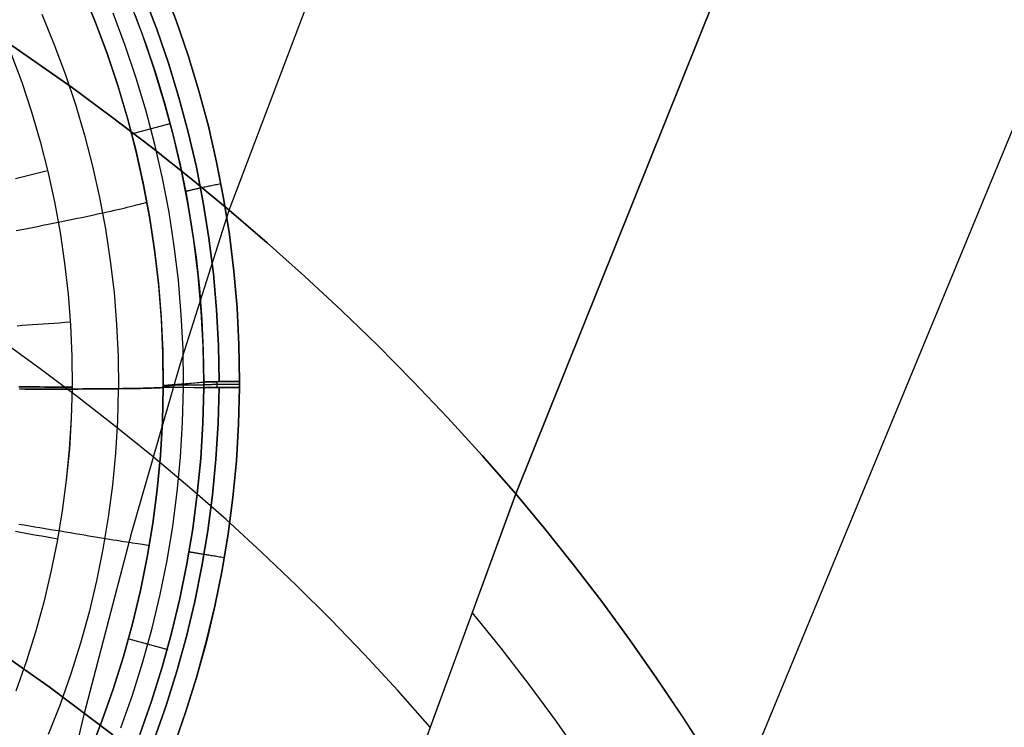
# Model space of a CAD drawing. Header units: millimetres. Extents: x -273 to 273, y -240 to 302.
# Tile 245 of 256: x 169 to 194, y 144 to 161. Entities that reach past the tile are written whole.
import ezdxf

# ---------------------------------------------------------------- set-up
doc = ezdxf.new("R2010")
doc.units = ezdxf.units.MM
doc.header["$MEASUREMENT"] = 0
doc.layers.add('IGES level 1', color=7, linetype='Continuous', true_color=0x3e413d)
doc.layers.add('IGES level 2', color=7, linetype='Continuous', true_color=0x008000)

msp = doc.modelspace()

# ---------------------------------------------------------------- linework, layer by layer
at = {"layer": 'IGES level 1'}
for p, q in [((170.849, 162.021, 407.795), (171.171, 161.245, 407.829)), ((171.189, 161.198, 407.831), (170.869, 161.976, 407.797)), ((172.861, 162.098, 412.213), (173.187, 161.246, 412.256)), ((173.187, 161.246, 412.256), (172.861, 162.098, 412.213)), ((172.351, 160.901, 411.518), (172.037, 161.721, 411.475)), ((172.387, 161.872, 412.027), (172.706, 161.039, 412.07)), ((172.706, 161.039, 412.07), (172.387, 161.872, 412.027)), ((171.925, 160.632, 409.691), (171.624, 161.432, 409.653)), ((169.853, 161.404, 405.889), (170.157, 160.669, 405.927)), ((171.171, 161.245, 407.829), (171.466, 160.458, 407.861)), ((171.483, 160.409, 407.863), (171.189, 161.198, 407.831)), ((172.164, 161.395, 411.532), (172.434, 160.667, 411.568)), ((173.187, 161.246, 412.256), (173.484, 160.383, 412.298)), ((173.484, 160.383, 412.298), (173.187, 161.246, 412.256)), ((172.706, 161.039, 412.07), (172.997, 160.196, 412.112)), ((172.997, 160.196, 412.112), (172.706, 161.039, 412.07)), ((172.637, 160.07, 411.56), (172.351, 160.901, 411.518)), ((170.157, 160.669, 405.927), (170.436, 159.925, 405.964)), ((171.466, 160.458, 407.861), (171.734, 159.661, 407.893)), ((172.199, 159.822, 409.727), (171.925, 160.632, 409.691)), ((172.434, 160.667, 411.568), (172.681, 159.931, 411.603)), ((169.089, 160.44, 417.883), (169.356, 159.718, 417.919)), ((169.09, 160.44, 417.883), (169.357, 159.718, 417.919)), ((171.749, 159.611, 407.894), (171.483, 160.409, 407.863)), ((173.484, 160.383, 412.298), (173.75, 159.51, 412.338)), ((173.75, 159.51, 412.338), (173.484, 160.383, 412.298)), ((172.894, 159.229, 411.6), (172.637, 160.07, 411.56)), ((172.997, 160.196, 412.112), (173.258, 159.343, 412.152)), ((173.258, 159.343, 412.152), (172.997, 160.196, 412.112)), ((170.436, 159.925, 405.964), (170.688, 159.171, 405.999)), ((172.445, 159.003, 409.762), (172.199, 159.822, 409.727)), ((172.681, 159.931, 411.603), (172.906, 159.188, 411.636)), ((169.356, 159.718, 417.919), (169.598, 158.988, 417.953)), ((169.357, 159.718, 417.919), (169.599, 158.988, 417.953)), ((171.734, 159.661, 407.893), (171.974, 158.855, 407.923)), ((171.988, 158.804, 407.924), (171.749, 159.611, 407.894)), ((173.75, 159.51, 412.338), (173.986, 158.628, 412.376)), ((173.986, 158.628, 412.376), (173.75, 159.51, 412.338)), ((173.258, 159.343, 412.152), (173.489, 158.481, 412.19)), ((173.489, 158.481, 412.19), (173.258, 159.343, 412.152)), ((170.688, 159.171, 405.999), (170.915, 158.409, 406.033)), ((172.662, 158.176, 409.795), (172.445, 159.003, 409.762)), ((173.122, 158.38, 411.638), (172.894, 159.229, 411.6)), ((172.906, 159.188, 411.636), (173.107, 158.438, 411.667)), ((169.598, 158.988, 417.953), (169.815, 158.249, 417.986)), ((169.599, 158.988, 417.953), (169.815, 158.249, 417.986)), ((171.974, 158.855, 407.923), (172.186, 158.041, 407.951)), ((172.198, 157.99, 407.953), (171.988, 158.804, 407.924)), ((172.082, 158.444, 407.957), (173.041, 158.695, 411.656)), ((173.986, 158.628, 412.376), (174.191, 157.739, 412.413)), ((174.191, 157.739, 412.413), (173.986, 158.628, 412.376)), ((170.915, 158.409, 406.033), (171.115, 157.639, 406.066)), ((173.107, 158.438, 411.667), (173.286, 157.681, 411.696)), ((173.32, 157.523, 411.675), (173.122, 158.38, 411.638)), ((173.489, 158.481, 412.19), (173.69, 157.612, 412.227)), ((173.69, 157.612, 412.227), (173.489, 158.481, 412.19)), ((169.815, 158.249, 417.986), (170.006, 157.504, 418.017)), ((169.815, 158.249, 417.986), (170.006, 157.503, 418.017)), ((172.186, 158.041, 407.951), (172.37, 157.22, 407.978)), ((172.851, 157.342, 409.827), (172.662, 158.176, 409.795)), ((172.38, 157.168, 407.98), (172.198, 157.99, 407.953)), ((171.115, 157.639, 406.066), (171.288, 156.863, 406.096)), ((173.286, 157.681, 411.696), (173.44, 156.92, 411.724)), ((173.488, 156.66, 411.709), (173.32, 157.523, 411.675)), ((173.69, 157.612, 412.227), (173.861, 156.736, 412.261)), ((173.861, 156.736, 412.261), (173.69, 157.612, 412.227)), ((174.191, 157.739, 412.413), (174.365, 156.843, 412.447)), ((174.365, 156.843, 412.447), (174.191, 157.739, 412.413)), ((169.335, 157.358, 417.932), (169.206, 157.326, 417.897)), ((169.465, 157.391, 417.963), (169.335, 157.358, 417.932)), ((169.597, 157.423, 417.988), (169.465, 157.391, 417.963)), ((169.729, 157.456, 418.01), (169.597, 157.423, 417.988)), ((169.862, 157.488, 418.026), (169.729, 157.456, 418.01)), ((169.995, 157.521, 418.038), (169.862, 157.488, 418.026)), ((170.006, 157.504, 418.017), (170.171, 156.752, 418.046)), ((170.006, 157.503, 418.017), (170.171, 156.751, 418.046)), ((173.011, 156.502, 409.857), (172.851, 157.342, 409.827)), ((172.37, 157.22, 407.978), (172.525, 156.394, 408.004)), ((172.534, 156.341, 408.006), (172.38, 157.168, 407.98)), ((173.527, 157.035, 411.972), (173.51, 157.031, 411.943)), ((173.544, 157.039, 412.001), (173.527, 157.035, 411.972)), ((173.563, 157.044, 412.03), (173.544, 157.039, 412.001)), ((173.582, 157.048, 412.058), (173.563, 157.044, 412.03)), ((173.602, 157.053, 412.085), (173.582, 157.048, 412.058)), ((173.623, 157.058, 412.111), (173.602, 157.053, 412.085)), ((173.646, 157.063, 412.137), (173.623, 157.058, 412.111)), ((173.668, 157.068, 412.162), (173.646, 157.063, 412.137)), ((173.692, 157.074, 412.186), (173.668, 157.068, 412.162)), ((173.717, 157.079, 412.209), (173.692, 157.074, 412.186)), ((173.742, 157.085, 412.231), (173.717, 157.079, 412.209)), ((173.768, 157.091, 412.252), (173.742, 157.085, 412.231)), ((173.795, 157.096, 412.273), (173.768, 157.091, 412.252)), ((173.823, 157.102, 412.293), (173.795, 157.096, 412.273)), ((173.851, 157.108, 412.311), (173.823, 157.102, 412.293)), ((173.88, 157.115, 412.329), (173.851, 157.108, 412.311)), ((173.91, 157.121, 412.346), (173.88, 157.115, 412.329)), ((173.94, 157.127, 412.361), (173.91, 157.121, 412.346)), ((173.971, 157.133, 412.376), (173.94, 157.127, 412.361)), ((174.002, 157.14, 412.389), (173.971, 157.133, 412.376)), ((174.034, 157.146, 412.402), (174.002, 157.14, 412.389)), ((174.066, 157.153, 412.413), (174.034, 157.146, 412.402)), ((174.098, 157.159, 412.423), (174.066, 157.153, 412.413)), ((174.131, 157.166, 412.432), (174.098, 157.159, 412.423)), ((174.164, 157.172, 412.44), (174.131, 157.166, 412.432)), ((174.197, 157.179, 412.446), (174.164, 157.172, 412.44)), ((174.231, 157.186, 412.452), (174.197, 157.179, 412.446)), ((174.264, 157.192, 412.456), (174.231, 157.186, 412.452)), ((174.298, 157.199, 412.459), (174.264, 157.192, 412.456)), ((171.288, 156.863, 406.096), (171.435, 156.081, 406.125)), ((173.433, 157.01, 411.754), (173.424, 157.007, 411.721)), ((173.444, 157.013, 411.787), (173.433, 157.01, 411.754)), ((173.44, 156.92, 411.724), (173.572, 156.154, 411.75)), ((173.455, 157.016, 411.819), (173.444, 157.013, 411.787)), ((173.467, 157.019, 411.85), (173.455, 157.016, 411.819)), ((173.48, 157.023, 411.882), (173.467, 157.019, 411.85)), ((173.495, 157.027, 411.912), (173.48, 157.023, 411.882)), ((173.51, 157.031, 411.943), (173.495, 157.027, 411.912)), ((174.365, 156.843, 412.447), (174.507, 155.941, 412.48)), ((174.507, 155.941, 412.48), (174.365, 156.843, 412.447)), ((170.171, 156.752, 418.046), (170.31, 155.994, 418.074)), ((170.171, 156.751, 418.046), (170.31, 155.994, 418.074)), ((171.655, 156.544, 406.44), (171.741, 156.564, 406.546)), ((171.741, 156.564, 406.546), (171.823, 156.583, 406.655)), ((171.823, 156.583, 406.655), (171.901, 156.601, 406.766)), ((171.901, 156.601, 406.766), (171.976, 156.619, 406.881)), ((171.976, 156.619, 406.881), (172.047, 156.636, 406.998)), ((172.047, 156.636, 406.998), (172.113, 156.653, 407.117)), ((172.113, 156.653, 407.117), (172.176, 156.668, 407.239)), ((172.176, 156.668, 407.239), (172.234, 156.684, 407.363)), ((172.234, 156.684, 407.363), (172.288, 156.698, 407.489)), ((172.288, 156.698, 407.489), (172.338, 156.711, 407.616)), ((172.338, 156.711, 407.616), (172.383, 156.724, 407.746)), ((172.383, 156.724, 407.746), (172.424, 156.736, 407.877)), ((172.424, 156.736, 407.877), (172.46, 156.748, 408.009)), ((173.625, 155.792, 411.742), (173.488, 156.66, 411.709)), ((173.861, 156.736, 412.261), (174.001, 155.855, 412.294)), ((174.001, 155.855, 412.294), (173.861, 156.736, 412.261)), ((170.503, 156.297, 405.503), (170.621, 156.322, 405.569)), ((170.621, 156.322, 405.569), (170.737, 156.346, 405.639)), ((170.737, 156.346, 405.639), (170.851, 156.369, 405.713)), ((170.851, 156.369, 405.713), (170.962, 156.393, 405.791)), ((170.962, 156.393, 405.791), (171.07, 156.416, 405.873)), ((171.07, 156.416, 405.873), (171.175, 156.438, 405.959)), ((171.175, 156.438, 405.959), (171.278, 156.461, 406.048)), ((171.278, 156.461, 406.048), (171.377, 156.482, 406.141)), ((171.377, 156.482, 406.141), (171.473, 156.503, 406.237)), ((171.473, 156.503, 406.237), (171.566, 156.524, 406.337)), ((171.566, 156.524, 406.337), (171.655, 156.544, 406.44)), ((172.525, 156.394, 408.004), (172.652, 155.562, 408.028)), ((172.659, 155.508, 408.03), (172.534, 156.341, 408.006)), ((173.141, 155.657, 409.885), (173.011, 156.502, 409.857)), ((169.223, 156.044, 405.085), (169.356, 156.069, 405.106)), ((169.356, 156.069, 405.106), (169.489, 156.095, 405.132)), ((169.489, 156.095, 405.132), (169.621, 156.121, 405.163)), ((169.621, 156.121, 405.163), (169.751, 156.146, 405.198)), ((169.751, 156.146, 405.198), (169.881, 156.172, 405.238)), ((169.881, 156.172, 405.238), (170.009, 156.197, 405.282)), ((170.009, 156.197, 405.282), (170.135, 156.223, 405.331)), ((170.135, 156.223, 405.331), (170.259, 156.248, 405.384)), ((170.259, 156.248, 405.384), (170.382, 156.273, 405.441)), ((170.382, 156.273, 405.441), (170.503, 156.297, 405.503)), ((171.435, 156.081, 406.125), (171.554, 155.295, 406.153)), ((173.572, 156.154, 411.75), (173.68, 155.385, 411.774)), ((170.31, 155.994, 418.074), (170.422, 155.233, 418.101)), ((170.31, 155.994, 418.074), (170.422, 155.232, 418.101)), ((174.001, 155.855, 412.294), (174.11, 154.969, 412.324)), ((174.11, 154.969, 412.324), (174.001, 155.855, 412.294)), ((174.507, 155.941, 412.48), (174.618, 155.034, 412.51)), ((174.618, 155.034, 412.51), (174.507, 155.941, 412.48)), ((173.243, 154.808, 409.912), (173.141, 155.657, 409.885)), ((173.733, 154.919, 411.772), (173.625, 155.792, 411.742)), ((172.652, 155.562, 408.028), (172.75, 154.727, 408.051)), ((172.755, 154.672, 408.052), (172.659, 155.508, 408.03)), ((173.68, 155.385, 411.774), (173.764, 154.612, 411.797)), ((170.422, 155.233, 418.101), (170.508, 154.467, 418.125)), ((170.422, 155.232, 418.101), (170.508, 154.467, 418.125)), ((171.554, 155.295, 406.153), (171.646, 154.505, 406.179)), ((173.81, 154.043, 411.801), (173.733, 154.919, 411.772)), ((174.11, 154.969, 412.324), (174.189, 154.08, 412.353)), ((174.189, 154.08, 412.353), (174.11, 154.969, 412.324)), ((174.618, 155.034, 412.51), (174.698, 154.125, 412.539)), ((174.698, 154.125, 412.539), (174.618, 155.034, 412.51)), ((172.75, 154.727, 408.051), (172.819, 153.889, 408.072)), ((172.822, 153.833, 408.073), (172.755, 154.672, 408.052)), ((173.315, 153.955, 409.937), (173.243, 154.808, 409.912)), ((173.764, 154.612, 411.797), (173.824, 153.837, 411.817)), ((170.508, 154.467, 418.125), (170.568, 153.7, 418.148)), ((170.508, 154.467, 418.125), (170.568, 153.699, 418.148)), ((171.646, 154.505, 406.179), (171.711, 153.712, 406.203)), ((174.698, 154.125, 412.539), (174.746, 153.213, 412.566)), ((174.746, 153.213, 412.566), (174.698, 154.125, 412.539)), ((172.819, 153.889, 408.072), (172.859, 153.049, 408.092)), ((173.358, 153.101, 409.96), (173.315, 153.955, 409.937)), ((173.857, 153.165, 411.828), (173.81, 154.043, 411.801)), ((174.189, 154.08, 412.353), (174.237, 153.189, 412.38)), ((174.237, 153.189, 412.38), (174.189, 154.08, 412.353)), ((169.366, 153.684, 417.876), (169.24, 153.675, 417.822)), ((169.494, 153.694, 417.925), (169.366, 153.684, 417.876)), ((169.624, 153.703, 417.969), (169.494, 153.694, 417.925)), ((169.754, 153.713, 418.01), (169.624, 153.703, 417.969)), ((169.887, 153.722, 418.045), (169.754, 153.713, 418.01)), ((170.02, 153.731, 418.076), (169.887, 153.722, 418.045)), ((170.154, 153.741, 418.103), (170.02, 153.731, 418.076)), ((170.289, 153.75, 418.125), (170.154, 153.741, 418.103)), ((170.425, 153.759, 418.142), (170.289, 153.75, 418.125)), ((170.561, 153.768, 418.154), (170.425, 153.759, 418.142)), ((170.568, 153.7, 418.148), (170.6, 152.93, 418.17)), ((170.568, 153.699, 418.148), (170.6, 152.93, 418.17)), ((171.711, 153.712, 406.203), (171.749, 152.918, 406.225)), ((172.86, 152.992, 408.093), (172.822, 153.833, 408.073)), ((173.824, 153.837, 411.817), (173.86, 153.062, 411.836)), ((173.873, 152.285, 411.852), (173.857, 153.165, 411.828)), ((174.237, 153.189, 412.38), (174.253, 152.296, 412.404)), ((174.253, 152.296, 412.404), (174.237, 153.189, 412.38)), ((174.746, 153.213, 412.566), (174.762, 152.3, 412.59)), ((174.762, 152.3, 412.59), (174.746, 153.213, 412.566)), ((170.6, 152.93, 418.17), (170.607, 152.16, 418.189)), ((170.6, 152.93, 418.17), (170.607, 152.16, 418.189)), ((171.749, 152.918, 406.225), (171.759, 152.122, 406.246)), ((172.859, 153.049, 408.092), (172.869, 152.208, 408.11)), ((172.869, 152.15, 408.111), (172.86, 152.992, 408.093)), ((173.371, 152.246, 409.981), (173.358, 153.101, 409.96)), ((173.86, 153.062, 411.836), (173.872, 152.285, 411.852)), ((169.41, 152.165, 417.909), (169.284, 152.165, 417.856)), ((169.284, 152.165, 417.856), (169.41, 152.165, 417.909)), ((169.538, 152.164, 417.959), (169.41, 152.165, 417.909)), ((169.41, 152.165, 417.909), (169.538, 152.164, 417.959)), ((169.668, 152.164, 418.003), (169.538, 152.164, 417.959)), ((169.538, 152.164, 417.959), (169.668, 152.164, 418.003)), ((169.799, 152.164, 418.044), (169.668, 152.164, 418.003)), ((169.668, 152.164, 418.003), (169.799, 152.164, 418.044)), ((169.931, 152.163, 418.079), (169.799, 152.164, 418.044)), ((169.799, 152.164, 418.044), (169.931, 152.163, 418.079)), ((170.065, 152.163, 418.11), (169.931, 152.163, 418.079)), ((169.931, 152.163, 418.079), (170.065, 152.163, 418.111)), ((170.199, 152.162, 418.137), (170.065, 152.163, 418.11)), ((170.065, 152.163, 418.111), (170.199, 152.162, 418.137)), ((170.334, 152.162, 418.159), (170.199, 152.162, 418.137)), ((170.199, 152.162, 418.137), (170.334, 152.162, 418.159)), ((170.47, 152.161, 418.176), (170.334, 152.162, 418.159)), ((170.334, 152.162, 418.159), (170.47, 152.161, 418.176)), ((170.607, 152.16, 418.189), (170.47, 152.161, 418.176)), ((170.47, 152.161, 418.176), (170.607, 152.16, 418.189)), ((170.607, 152.16, 418.189), (170.585, 151.39, 418.199)), ((170.607, 152.16, 418.189), (170.585, 151.39, 418.199)), ((172.831, 152.148, 407.979), (172.869, 152.15, 408.111)), ((172.869, 152.15, 408.111), (172.831, 152.148, 407.979)), ((172.869, 152.15, 408.111), (172.847, 151.305, 408.121)), ((172.847, 151.305, 408.121), (172.869, 152.15, 408.111)), ((173.873, 152.285, 411.852), (172.869, 152.179, 408.11)), ((172.869, 152.208, 408.11), (173.873, 152.285, 411.852)), ((172.869, 152.179, 408.11), (173.872, 152.145, 411.855)), ((173.872, 152.145, 411.855), (172.869, 152.15, 408.111)), ((173.133, 152.217, 409.092), (173.873, 152.215, 411.854)), ((173.371, 152.162, 409.983), (173.371, 152.246, 409.981)), ((173.872, 152.285, 411.852), (173.882, 152.286, 411.885)), ((173.873, 152.285, 411.852), (173.872, 152.145, 411.855)), ((173.872, 152.145, 411.855), (173.873, 152.285, 411.852)), ((173.882, 152.286, 411.885), (173.873, 152.285, 411.852)), ((173.882, 152.216, 411.887), (173.873, 152.215, 411.854)), ((173.893, 152.287, 411.918), (173.882, 152.286, 411.885)), ((173.882, 152.286, 411.885), (173.892, 152.287, 411.918)), ((173.893, 152.216, 411.919), (173.882, 152.216, 411.887)), ((173.892, 152.287, 411.918), (173.904, 152.287, 411.95)), ((173.904, 152.287, 411.95), (173.893, 152.287, 411.918)), ((173.904, 152.217, 411.951), (173.893, 152.216, 411.919)), ((173.917, 152.288, 411.982), (173.904, 152.287, 411.95)), ((173.904, 152.287, 411.95), (173.917, 152.288, 411.982)), ((173.917, 152.217, 411.983), (173.904, 152.217, 411.951)), ((173.931, 152.289, 412.013), (173.917, 152.288, 411.982)), ((173.917, 152.288, 411.982), (173.931, 152.289, 412.013)), ((173.931, 152.218, 412.014), (173.917, 152.217, 411.983)), ((173.946, 152.289, 412.044), (173.931, 152.289, 412.013)), ((173.931, 152.289, 412.013), (173.945, 152.289, 412.044)), ((173.946, 152.218, 412.045), (173.931, 152.218, 412.014)), ((173.945, 152.289, 412.044), (173.961, 152.29, 412.074)), ((173.962, 152.29, 412.074), (173.946, 152.289, 412.044)), ((173.962, 152.219, 412.075), (173.946, 152.218, 412.045)), ((173.961, 152.29, 412.074), (173.978, 152.29, 412.104)), ((173.978, 152.29, 412.104), (173.962, 152.29, 412.074)), ((173.979, 152.22, 412.105), (173.962, 152.219, 412.075)), ((173.996, 152.291, 412.133), (173.978, 152.29, 412.104)), ((173.978, 152.29, 412.104), (173.996, 152.291, 412.133)), ((173.997, 152.22, 412.134), (173.979, 152.22, 412.105)), ((174.015, 152.291, 412.161), (173.996, 152.291, 412.133)), ((173.996, 152.291, 412.133), (174.015, 152.291, 412.161)), ((174.015, 152.221, 412.163), (173.997, 152.22, 412.134)), ((174.014, 152.15, 412.163), (174.034, 152.15, 412.191)), ((174.034, 152.15, 412.191), (174.014, 152.15, 412.163)), ((174.035, 152.292, 412.189), (174.015, 152.291, 412.161)), ((174.015, 152.291, 412.161), (174.035, 152.292, 412.189)), ((174.035, 152.221, 412.191), (174.015, 152.221, 412.163)), ((174.034, 152.15, 412.191), (174.055, 152.15, 412.218)), ((174.055, 152.15, 412.218), (174.034, 152.15, 412.191)), ((174.056, 152.292, 412.216), (174.035, 152.292, 412.189)), ((174.035, 152.292, 412.189), (174.056, 152.292, 412.216)), ((174.056, 152.221, 412.218), (174.035, 152.221, 412.191)), ((174.055, 152.15, 412.218), (174.076, 152.151, 412.244)), ((174.076, 152.151, 412.244), (174.055, 152.15, 412.218)), ((174.078, 152.293, 412.242), (174.056, 152.292, 412.216)), ((174.056, 152.292, 412.216), (174.078, 152.293, 412.242)), ((174.078, 152.222, 412.244), (174.056, 152.221, 412.218)), ((174.076, 152.151, 412.244), (174.099, 152.151, 412.27)), ((174.099, 152.151, 412.27), (174.076, 152.151, 412.244)), ((174.1, 152.293, 412.268), (174.078, 152.293, 412.242)), ((174.078, 152.293, 412.242), (174.1, 152.293, 412.268)), ((174.101, 152.222, 412.27), (174.078, 152.222, 412.244)), ((174.099, 152.151, 412.27), (174.122, 152.152, 412.294)), ((174.122, 152.152, 412.295), (174.099, 152.151, 412.27)), ((174.124, 152.294, 412.293), (174.1, 152.293, 412.268)), ((174.1, 152.293, 412.268), (174.124, 152.294, 412.293)), ((174.124, 152.223, 412.295), (174.101, 152.222, 412.27)), ((174.122, 152.152, 412.294), (174.147, 152.152, 412.318)), ((174.146, 152.152, 412.318), (174.122, 152.152, 412.295)), ((174.148, 152.294, 412.317), (174.124, 152.294, 412.293)), ((174.124, 152.294, 412.293), (174.148, 152.294, 412.317)), ((174.149, 152.223, 412.319), (174.124, 152.223, 412.295)), ((174.171, 152.152, 412.342), (174.146, 152.152, 412.318)), ((174.147, 152.152, 412.318), (174.172, 152.152, 412.342)), ((174.173, 152.295, 412.34), (174.148, 152.294, 412.317)), ((174.148, 152.294, 412.317), (174.173, 152.295, 412.34)), ((174.174, 152.224, 412.342), (174.149, 152.223, 412.319)), ((174.197, 152.152, 412.364), (174.171, 152.152, 412.342)), ((174.172, 152.152, 412.342), (174.197, 152.152, 412.364)), ((174.199, 152.295, 412.362), (174.173, 152.295, 412.34)), ((174.173, 152.295, 412.34), (174.199, 152.295, 412.362)), ((174.2, 152.224, 412.364), (174.174, 152.224, 412.342)), ((174.197, 152.152, 412.364), (174.224, 152.153, 412.385)), ((174.224, 152.153, 412.385), (174.197, 152.152, 412.364)), ((174.226, 152.296, 412.384), (174.199, 152.295, 412.362)), ((174.199, 152.295, 412.362), (174.226, 152.296, 412.384)), ((174.2, 152.295, 412.363), (174.199, 152.152, 412.366)), ((174.226, 152.224, 412.386), (174.2, 152.224, 412.364)), ((174.224, 152.153, 412.385), (174.251, 152.153, 412.406)), ((174.251, 152.153, 412.406), (174.224, 152.153, 412.385)), ((174.253, 152.296, 412.404), (174.226, 152.296, 412.384)), ((174.226, 152.296, 412.384), (174.253, 152.296, 412.404)), ((174.254, 152.225, 412.406), (174.226, 152.224, 412.386)), ((174.251, 152.153, 412.406), (174.228, 151.262, 412.417)), ((174.228, 151.262, 412.417), (174.251, 152.153, 412.406)), ((174.251, 152.153, 412.406), (174.279, 152.153, 412.425)), ((174.279, 152.153, 412.425), (174.251, 152.153, 412.406)), ((174.253, 152.296, 412.404), (174.281, 152.297, 412.424)), ((174.281, 152.297, 412.424), (174.253, 152.296, 412.404)), ((174.282, 152.225, 412.426), (174.254, 152.225, 412.406)), ((174.279, 152.153, 412.425), (174.308, 152.153, 412.444)), ((174.308, 152.153, 412.444), (174.279, 152.153, 412.425)), ((174.281, 152.297, 412.424), (174.31, 152.297, 412.442)), ((174.31, 152.297, 412.442), (174.281, 152.297, 412.424)), ((174.311, 152.225, 412.444), (174.282, 152.225, 412.426)), ((174.308, 152.153, 412.444), (174.338, 152.154, 412.461)), ((174.338, 152.154, 412.462), (174.308, 152.153, 412.444)), ((174.31, 152.297, 412.442), (174.339, 152.297, 412.46)), ((174.34, 152.297, 412.46), (174.31, 152.297, 412.442)), ((174.34, 152.225, 412.462), (174.311, 152.225, 412.444)), ((174.338, 152.154, 412.461), (174.368, 152.154, 412.478)), ((174.368, 152.154, 412.479), (174.338, 152.154, 412.462)), ((174.339, 152.297, 412.46), (174.369, 152.298, 412.477)), ((174.37, 152.298, 412.476), (174.34, 152.297, 412.46)), ((174.37, 152.226, 412.478), (174.34, 152.225, 412.462)), ((174.368, 152.154, 412.478), (174.399, 152.154, 412.494)), ((174.398, 152.154, 412.494), (174.368, 152.154, 412.479)), ((174.369, 152.298, 412.477), (174.4, 152.298, 412.492)), ((174.4, 152.298, 412.492), (174.37, 152.298, 412.476)), ((174.4, 152.226, 412.494), (174.37, 152.226, 412.478)), ((174.429, 152.154, 412.509), (174.398, 152.154, 412.494)), ((174.399, 152.154, 412.494), (174.43, 152.154, 412.508)), ((174.4, 152.298, 412.492), (174.431, 152.298, 412.507)), ((174.431, 152.298, 412.506), (174.4, 152.298, 412.492)), ((174.431, 152.226, 412.508), (174.4, 152.226, 412.494)), ((174.461, 152.154, 412.522), (174.429, 152.154, 412.509)), ((174.43, 152.154, 412.508), (174.461, 152.154, 412.522)), ((174.431, 152.298, 412.507), (174.463, 152.298, 412.52)), ((174.463, 152.298, 412.519), (174.431, 152.298, 412.506)), ((174.463, 152.226, 412.522), (174.431, 152.226, 412.508)), ((174.461, 152.154, 412.522), (174.493, 152.154, 412.534)), ((174.493, 152.154, 412.535), (174.461, 152.154, 412.522)), ((174.463, 152.298, 412.52), (174.495, 152.299, 412.532)), ((174.495, 152.299, 412.532), (174.463, 152.298, 412.519)), ((174.495, 152.226, 412.534), (174.463, 152.226, 412.522)), ((174.493, 152.154, 412.534), (174.526, 152.154, 412.545)), ((174.526, 152.154, 412.546), (174.493, 152.154, 412.535)), ((174.495, 152.299, 412.532), (174.527, 152.299, 412.544)), ((174.527, 152.299, 412.543), (174.495, 152.299, 412.532)), ((174.527, 152.227, 412.545), (174.495, 152.226, 412.534)), ((174.526, 152.154, 412.545), (174.559, 152.154, 412.556)), ((174.558, 152.154, 412.556), (174.526, 152.154, 412.546)), ((174.527, 152.299, 412.544), (174.56, 152.299, 412.554)), ((174.56, 152.299, 412.553), (174.527, 152.299, 412.543)), ((174.56, 152.227, 412.555), (174.527, 152.227, 412.545)), ((174.592, 152.154, 412.565), (174.558, 152.154, 412.556)), ((174.559, 152.154, 412.556), (174.592, 152.154, 412.565)), ((174.56, 152.299, 412.554), (174.593, 152.299, 412.563)), ((174.593, 152.299, 412.562), (174.56, 152.299, 412.553)), ((174.593, 152.227, 412.564), (174.56, 152.227, 412.555)), ((174.592, 152.154, 412.565), (174.625, 152.154, 412.573)), ((174.625, 152.154, 412.573), (174.592, 152.154, 412.565)), ((174.593, 152.299, 412.563), (174.626, 152.299, 412.571)), ((174.626, 152.299, 412.57), (174.593, 152.299, 412.562)), ((174.626, 152.227, 412.572), (174.593, 152.227, 412.564)), ((174.625, 152.154, 412.573), (174.659, 152.154, 412.58)), ((174.659, 152.154, 412.58), (174.625, 152.154, 412.573)), ((174.626, 152.299, 412.571), (174.66, 152.3, 412.577)), ((174.66, 152.3, 412.577), (174.626, 152.299, 412.57)), ((174.66, 152.227, 412.579), (174.626, 152.227, 412.572)), ((174.659, 152.154, 412.58), (174.693, 152.154, 412.585)), ((174.693, 152.154, 412.586), (174.659, 152.154, 412.58)), ((174.66, 152.3, 412.577), (174.694, 152.3, 412.583)), ((174.694, 152.3, 412.583), (174.66, 152.3, 412.577)), ((174.694, 152.227, 412.584), (174.66, 152.227, 412.579)), ((174.693, 152.154, 412.585), (174.727, 152.154, 412.59)), ((174.727, 152.154, 412.59), (174.693, 152.154, 412.586)), ((174.694, 152.3, 412.583), (174.727, 152.3, 412.587)), ((174.728, 152.3, 412.587), (174.694, 152.3, 412.583)), ((174.727, 152.227, 412.589), (174.694, 152.227, 412.584)), ((174.727, 152.3, 412.587), (174.762, 152.3, 412.59)), ((174.762, 152.227, 412.592), (174.727, 152.227, 412.589)), ((174.727, 152.154, 412.59), (174.761, 152.154, 412.593)), ((174.761, 152.154, 412.593), (174.727, 152.154, 412.59)), ((174.762, 152.3, 412.59), (174.728, 152.3, 412.587)), ((174.761, 152.154, 412.593), (174.738, 151.242, 412.605)), ((174.738, 151.242, 412.605), (174.761, 152.154, 412.593)), ((174.762, 152.3, 412.59), (174.761, 152.154, 412.593)), ((174.761, 152.154, 412.593), (174.762, 152.3, 412.59)), ((169.303, 152.114, 405.158), (169.44, 152.113, 405.171)), ((169.44, 152.113, 405.171), (169.303, 152.114, 405.158)), ((169.44, 152.113, 405.171), (169.576, 152.113, 405.188)), ((169.576, 152.113, 405.188), (169.44, 152.113, 405.171)), ((169.576, 152.113, 405.188), (169.711, 152.113, 405.21)), ((169.711, 152.113, 405.21), (169.576, 152.113, 405.188)), ((169.711, 152.113, 405.21), (169.846, 152.112, 405.236)), ((169.846, 152.112, 405.236), (169.711, 152.113, 405.21)), ((169.846, 152.112, 405.236), (169.979, 152.112, 405.267)), ((169.979, 152.112, 405.267), (169.846, 152.112, 405.236)), ((169.979, 152.112, 405.267), (170.112, 152.112, 405.303)), ((170.112, 152.112, 405.303), (169.979, 152.112, 405.267)), ((170.112, 152.112, 405.303), (170.243, 152.112, 405.343)), ((170.243, 152.112, 405.343), (170.112, 152.112, 405.303)), ((170.243, 152.112, 405.343), (170.372, 152.112, 405.388)), ((170.372, 152.112, 405.388), (170.243, 152.112, 405.343)), ((170.372, 152.112, 405.388), (170.501, 152.113, 405.437)), ((170.501, 152.113, 405.437), (170.372, 152.112, 405.388)), ((170.501, 152.113, 405.437), (170.627, 152.113, 405.49)), ((170.627, 152.113, 405.49), (170.501, 152.113, 405.437)), ((170.627, 152.113, 405.49), (170.751, 152.113, 405.548)), ((170.751, 152.113, 405.548), (170.627, 152.113, 405.49)), ((170.751, 152.113, 405.548), (170.874, 152.114, 405.61)), ((170.874, 152.114, 405.61), (170.751, 152.113, 405.548)), ((170.874, 152.114, 405.61), (170.994, 152.114, 405.676)), ((170.994, 152.114, 405.676), (170.874, 152.114, 405.61)), ((170.994, 152.114, 405.676), (171.112, 152.115, 405.746)), ((171.112, 152.115, 405.746), (170.994, 152.114, 405.676)), ((171.112, 152.115, 405.746), (171.227, 152.116, 405.821)), ((171.227, 152.116, 405.821), (171.112, 152.115, 405.746)), ((171.227, 152.116, 405.821), (171.34, 152.117, 405.899)), ((171.34, 152.117, 405.899), (171.227, 152.116, 405.821)), ((171.34, 152.117, 405.899), (171.45, 152.118, 405.981)), ((171.45, 152.118, 405.981), (171.34, 152.117, 405.899)), ((171.45, 152.118, 405.981), (171.557, 152.119, 406.066)), ((171.557, 152.119, 406.066), (171.45, 152.118, 405.981)), ((171.557, 152.119, 406.066), (171.661, 152.12, 406.156)), ((171.661, 152.12, 406.156), (171.557, 152.119, 406.066)), ((171.661, 152.12, 406.156), (171.762, 152.121, 406.248)), ((171.762, 152.121, 406.248), (171.661, 152.12, 406.156)), ((171.753, 152.121, 406.24), (171.731, 151.321, 406.25)), ((171.762, 152.121, 406.248), (171.86, 152.122, 406.344)), ((171.86, 152.122, 406.345), (171.762, 152.121, 406.248)), ((171.86, 152.122, 406.344), (171.954, 152.124, 406.444)), ((171.954, 152.124, 406.444), (171.86, 152.122, 406.345)), ((171.954, 152.124, 406.444), (172.045, 152.125, 406.547)), ((172.045, 152.125, 406.547), (171.954, 152.124, 406.444)), ((172.045, 152.125, 406.547), (172.132, 152.127, 406.652)), ((172.132, 152.127, 406.652), (172.045, 152.125, 406.547)), ((172.132, 152.127, 406.652), (172.216, 152.128, 406.761)), ((172.216, 152.128, 406.761), (172.132, 152.127, 406.652)), ((172.216, 152.128, 406.761), (172.296, 152.13, 406.872)), ((172.296, 152.13, 406.872), (172.216, 152.128, 406.761)), ((172.296, 152.13, 406.872), (172.372, 152.132, 406.987)), ((172.372, 152.132, 406.987), (172.296, 152.13, 406.872)), ((172.372, 152.132, 406.987), (172.444, 152.134, 407.103)), ((172.444, 152.134, 407.103), (172.372, 152.132, 406.987)), ((172.444, 152.134, 407.103), (172.512, 152.135, 407.222)), ((172.512, 152.135, 407.222), (172.444, 152.134, 407.103)), ((172.512, 152.135, 407.222), (172.576, 152.137, 407.344)), ((172.576, 152.137, 407.344), (172.512, 152.135, 407.222)), ((172.576, 152.137, 407.344), (172.636, 152.139, 407.467)), ((172.636, 152.139, 407.467), (172.576, 152.137, 407.344)), ((172.636, 152.139, 407.467), (172.691, 152.142, 407.593)), ((172.691, 152.142, 407.593), (172.636, 152.139, 407.467)), ((172.691, 152.142, 407.593), (172.742, 152.144, 407.72)), ((172.742, 152.144, 407.72), (172.691, 152.142, 407.593)), ((172.742, 152.144, 407.72), (172.789, 152.146, 407.849)), ((172.789, 152.146, 407.849), (172.742, 152.144, 407.72)), ((172.789, 152.146, 407.849), (172.831, 152.148, 407.979)), ((172.831, 152.148, 407.979), (172.789, 152.146, 407.849)), ((173.348, 151.286, 409.993), (173.371, 152.148, 409.982)), ((173.849, 151.267, 411.867), (173.872, 152.145, 411.855)), ((173.872, 152.145, 411.855), (173.849, 151.267, 411.867)), ((173.872, 152.145, 411.855), (173.882, 152.145, 411.888)), ((173.881, 152.145, 411.888), (173.872, 152.145, 411.855)), ((173.892, 152.146, 411.92), (173.881, 152.145, 411.888)), ((173.882, 152.145, 411.888), (173.892, 152.146, 411.92)), ((173.892, 152.146, 411.92), (173.904, 152.146, 411.952)), ((173.904, 152.146, 411.952), (173.892, 152.146, 411.92)), ((173.904, 152.146, 411.952), (173.916, 152.147, 411.984)), ((173.916, 152.147, 411.984), (173.904, 152.146, 411.952)), ((173.916, 152.147, 411.984), (173.93, 152.147, 412.015)), ((173.93, 152.147, 412.015), (173.916, 152.147, 411.984)), ((173.93, 152.147, 412.015), (173.945, 152.148, 412.046)), ((173.945, 152.148, 412.046), (173.93, 152.147, 412.015)), ((173.945, 152.148, 412.046), (173.961, 152.148, 412.076)), ((173.961, 152.148, 412.076), (173.945, 152.148, 412.046)), ((173.961, 152.148, 412.076), (173.978, 152.149, 412.106)), ((173.978, 152.149, 412.106), (173.961, 152.148, 412.076)), ((173.978, 152.149, 412.106), (173.996, 152.149, 412.135)), ((173.995, 152.149, 412.135), (173.978, 152.149, 412.106)), ((174.014, 152.15, 412.163), (173.995, 152.149, 412.135)), ((173.996, 152.149, 412.135), (174.014, 152.15, 412.163)), ((170.585, 151.39, 418.199), (170.537, 150.622, 418.208)), ((170.585, 151.39, 418.199), (170.538, 150.622, 418.208)), ((171.731, 151.321, 406.25), (171.683, 150.523, 406.259)), ((172.847, 151.305, 408.121), (172.796, 150.461, 408.129)), ((172.796, 150.461, 408.129), (172.847, 151.305, 408.121)), ((173.296, 150.426, 410.002), (173.348, 151.286, 409.993)), ((173.796, 150.39, 411.876), (173.849, 151.267, 411.867)), ((173.849, 151.267, 411.867), (173.796, 150.39, 411.876)), ((174.228, 151.262, 412.417), (174.174, 150.371, 412.427)), ((174.174, 150.371, 412.427), (174.228, 151.262, 412.417)), ((174.738, 151.242, 412.605), (174.683, 150.332, 412.614)), ((174.683, 150.332, 412.614), (174.738, 151.242, 412.605)), ((170.537, 150.622, 418.208), (170.463, 149.855, 418.214)), ((170.538, 150.622, 418.208), (170.463, 149.855, 418.214)), ((171.683, 150.523, 406.259), (171.606, 149.727, 406.266)), ((172.796, 150.461, 408.129), (172.716, 149.619, 408.135)), ((172.716, 149.619, 408.135), (172.796, 150.461, 408.129)), ((173.214, 149.568, 410.009), (173.296, 150.426, 410.002)), ((173.712, 149.516, 411.883), (173.796, 150.39, 411.876)), ((173.796, 150.39, 411.876), (173.712, 149.516, 411.883)), ((174.174, 150.371, 412.427), (174.09, 149.484, 412.434)), ((174.09, 149.484, 412.434), (174.174, 150.371, 412.427)), ((174.683, 150.332, 412.614), (174.596, 149.425, 412.621)), ((174.596, 149.425, 412.621), (174.683, 150.332, 412.614)), ((170.463, 149.855, 418.214), (170.362, 149.092, 418.219)), ((170.463, 149.855, 418.214), (170.362, 149.092, 418.219)), ((171.606, 149.727, 406.266), (171.502, 148.934, 406.271)), ((172.606, 148.781, 408.14), (172.716, 149.619, 408.135)), ((172.716, 149.619, 408.135), (172.607, 148.781, 408.14)), ((173.102, 148.713, 410.014), (173.214, 149.568, 410.009)), ((173.598, 148.645, 411.888), (173.712, 149.516, 411.883)), ((173.712, 149.516, 411.883), (173.598, 148.645, 411.888)), ((174.09, 149.484, 412.434), (173.974, 148.599, 412.439)), ((173.974, 148.599, 412.439), (174.09, 149.484, 412.434)), ((174.596, 149.425, 412.621), (174.478, 148.521, 412.626)), ((174.478, 148.521, 412.626), (174.596, 149.425, 412.621)), ((170.362, 149.092, 418.219), (170.235, 148.332, 418.222)), ((170.362, 149.092, 418.219), (170.235, 148.332, 418.222)), ((169.283, 148.766, 405.232), (169.416, 148.743, 405.254)), ((169.416, 148.743, 405.254), (169.549, 148.721, 405.28)), ((171.502, 148.934, 406.271), (171.371, 148.145, 406.274)), ((172.607, 148.781, 408.14), (172.468, 147.947, 408.143)), ((172.468, 147.947, 408.143), (172.606, 148.781, 408.14)), ((169.33, 148.555, 418.049), (169.203, 148.578, 418.004)), ((169.459, 148.532, 418.089), (169.33, 148.555, 418.049)), ((169.589, 148.508, 418.125), (169.459, 148.532, 418.089)), ((169.549, 148.721, 405.28), (169.68, 148.699, 405.312)), ((169.72, 148.485, 418.157), (169.589, 148.508, 418.125)), ((169.68, 148.699, 405.312), (169.81, 148.677, 405.348)), ((169.81, 148.677, 405.348), (169.939, 148.656, 405.388)), ((169.939, 148.656, 405.388), (170.067, 148.634, 405.433)), ((170.067, 148.634, 405.433), (170.193, 148.613, 405.482)), ((170.193, 148.613, 405.482), (170.318, 148.593, 405.535)), ((170.318, 148.593, 405.535), (170.44, 148.572, 405.593)), ((170.44, 148.572, 405.593), (170.56, 148.552, 405.655)), ((170.56, 148.552, 405.655), (170.679, 148.533, 405.721)), ((170.679, 148.533, 405.721), (170.795, 148.513, 405.792)), ((170.795, 148.513, 405.792), (170.908, 148.495, 405.866)), ((170.908, 148.495, 405.866), (171.019, 148.476, 405.944)), ((172.961, 147.863, 410.017), (173.102, 148.713, 410.014)), ((173.454, 147.778, 411.891), (173.598, 148.645, 411.888)), ((173.598, 148.645, 411.888), (173.454, 147.778, 411.891)), ((173.974, 148.599, 412.439), (173.828, 147.72, 412.442)), ((173.828, 147.72, 412.442), (173.974, 148.599, 412.439)), ((174.328, 147.621, 412.629), (174.478, 148.521, 412.626)), ((174.478, 148.521, 412.626), (174.329, 147.621, 412.629)), ((169.852, 148.461, 418.183), (169.72, 148.485, 418.157)), ((169.985, 148.437, 418.206), (169.852, 148.461, 418.183)), ((170.118, 148.413, 418.223), (169.985, 148.437, 418.206)), ((170.235, 148.332, 418.222), (170.081, 147.578, 418.223)), ((170.235, 148.332, 418.222), (170.082, 147.578, 418.223)), ((170.252, 148.389, 418.236), (170.118, 148.413, 418.223)), ((171.019, 148.476, 405.944), (171.127, 148.459, 406.026)), ((171.127, 148.459, 406.026), (171.233, 148.441, 406.112)), ((171.233, 148.441, 406.112), (171.335, 148.425, 406.201)), ((171.335, 148.425, 406.201), (171.435, 148.408, 406.294)), ((171.435, 148.408, 406.294), (171.531, 148.393, 406.39)), ((171.531, 148.393, 406.39), (171.624, 148.378, 406.489)), ((171.624, 148.378, 406.489), (171.714, 148.363, 406.592)), ((171.714, 148.363, 406.592), (171.8, 148.349, 406.697)), ((171.8, 148.349, 406.697), (171.882, 148.336, 406.806)), ((171.882, 148.336, 406.806), (171.961, 148.324, 406.917)), ((171.961, 148.324, 406.917), (172.036, 148.312, 407.031)), ((172.036, 148.312, 407.031), (172.107, 148.3, 407.148)), ((172.107, 148.3, 407.148), (172.174, 148.29, 407.267)), ((172.174, 148.29, 407.267), (172.237, 148.28, 407.388)), ((172.237, 148.28, 407.388), (172.296, 148.271, 407.511)), ((172.296, 148.271, 407.511), (172.35, 148.263, 407.636)), ((172.35, 148.263, 407.636), (172.401, 148.255, 407.764)), ((172.401, 148.255, 407.764), (172.447, 148.248, 407.892)), ((172.447, 148.248, 407.892), (172.489, 148.242, 408.023)), ((171.371, 148.145, 406.274), (171.212, 147.361, 406.275)), ((172.489, 148.242, 408.023), (172.526, 148.236, 408.154)), ((173.527, 148.068, 411.942), (173.518, 148.069, 411.909)), ((173.538, 148.066, 411.974), (173.527, 148.068, 411.942)), ((173.549, 148.065, 412.006), (173.538, 148.066, 411.974)), ((173.562, 148.063, 412.038), (173.549, 148.065, 412.006)), ((173.575, 148.061, 412.069), (173.562, 148.063, 412.038)), ((173.59, 148.058, 412.1), (173.575, 148.061, 412.069)), ((173.606, 148.056, 412.13), (173.59, 148.058, 412.1)), ((173.622, 148.053, 412.16), (173.606, 148.056, 412.13)), ((173.64, 148.05, 412.189), (173.622, 148.053, 412.16)), ((173.658, 148.047, 412.217), (173.64, 148.05, 412.189)), ((173.678, 148.044, 412.245), (173.658, 148.047, 412.217)), ((173.698, 148.041, 412.272), (173.678, 148.044, 412.245)), ((173.72, 148.038, 412.298), (173.698, 148.041, 412.272)), ((173.742, 148.034, 412.324), (173.72, 148.038, 412.298)), ((173.765, 148.03, 412.349), (173.742, 148.034, 412.324)), ((173.789, 148.026, 412.373), (173.765, 148.03, 412.349)), ((173.814, 148.022, 412.396), (173.789, 148.026, 412.373)), ((173.839, 148.018, 412.418), (173.814, 148.022, 412.396)), ((173.865, 148.014, 412.439), (173.839, 148.018, 412.418)), ((173.892, 148.009, 412.46), (173.865, 148.014, 412.439)), ((173.92, 148.005, 412.479), (173.892, 148.009, 412.46)), ((173.948, 148, 412.498), (173.92, 148.005, 412.479)), ((173.977, 147.995, 412.516), (173.948, 148, 412.498)), ((172.468, 147.947, 408.143), (172.301, 147.118, 408.144)), ((172.301, 147.118, 408.144), (172.468, 147.947, 408.143)), ((172.79, 147.018, 410.018), (172.961, 147.863, 410.017)), ((173.279, 146.917, 411.892), (173.454, 147.778, 411.891)), ((173.454, 147.778, 411.891), (173.279, 146.917, 411.892)), ((174.007, 147.99, 412.532), (173.977, 147.995, 412.516)), ((174.037, 147.985, 412.548), (174.007, 147.99, 412.532)), ((174.067, 147.98, 412.563), (174.037, 147.985, 412.548)), ((174.099, 147.975, 412.576), (174.067, 147.98, 412.563)), ((174.13, 147.97, 412.589), (174.099, 147.975, 412.576)), ((174.162, 147.965, 412.6), (174.13, 147.97, 412.589)), ((174.194, 147.959, 412.61), (174.162, 147.965, 412.6)), ((174.227, 147.954, 412.619), (174.194, 147.959, 412.61)), ((174.26, 147.948, 412.627), (174.227, 147.954, 412.619)), ((174.293, 147.943, 412.634), (174.26, 147.948, 412.627)), ((174.326, 147.937, 412.639), (174.293, 147.943, 412.634)), ((174.36, 147.931, 412.644), (174.326, 147.937, 412.639)), ((174.393, 147.926, 412.647), (174.36, 147.931, 412.644)), ((170.081, 147.578, 418.223), (169.902, 146.829, 418.223)), ((170.082, 147.578, 418.223), (169.902, 146.829, 418.223)), ((173.828, 147.72, 412.442), (173.652, 146.845, 412.443)), ((173.652, 146.845, 412.443), (173.828, 147.72, 412.442)), ((174.329, 147.621, 412.629), (174.148, 146.728, 412.63)), ((174.148, 146.728, 412.63), (174.328, 147.621, 412.629)), ((171.212, 147.361, 406.275), (171.026, 146.583, 406.275)), ((172.301, 147.118, 408.144), (172.105, 146.295, 408.144)), ((172.105, 146.295, 408.144), (172.301, 147.118, 408.144)), ((169.902, 146.829, 418.223), (169.696, 146.087, 418.22)), ((169.902, 146.829, 418.223), (169.697, 146.087, 418.221)), ((172.59, 146.18, 410.018), (172.79, 147.018, 410.018)), ((173.075, 146.063, 411.891), (173.279, 146.917, 411.892)), ((173.279, 146.917, 411.892), (173.075, 146.063, 411.891)), ((173.652, 146.845, 412.443), (173.445, 145.978, 412.442)), ((173.445, 145.978, 412.442), (173.652, 146.845, 412.443)), ((171.026, 146.583, 406.275), (170.813, 145.812, 406.272)), ((173.936, 145.841, 412.629), (174.148, 146.728, 412.63)), ((174.148, 146.728, 412.63), (173.937, 145.841, 412.629)), ((172.105, 146.295, 408.144), (171.88, 145.48, 408.142)), ((171.88, 145.48, 408.142), (172.105, 146.295, 408.144)), ((169.696, 146.087, 418.22), (169.465, 145.352, 418.216)), ((169.697, 146.087, 418.221), (169.466, 145.352, 418.216)), ((172.361, 145.349, 410.015), (172.59, 146.18, 410.018)), ((172.842, 145.216, 411.887), (173.075, 146.063, 411.891)), ((173.075, 146.063, 411.891), (172.842, 145.216, 411.887)), ((170.813, 145.812, 406.272), (170.574, 145.048, 406.268)), ((172.014, 145.916, 408.16), (172.985, 145.651, 411.915)), ((173.445, 145.978, 412.442), (173.208, 145.118, 412.438)), ((173.208, 145.118, 412.438), (173.445, 145.978, 412.442)), ((173.694, 144.962, 412.625), (173.936, 145.841, 412.629)), ((173.937, 145.841, 412.629), (173.695, 144.962, 412.625)), ((169.465, 145.352, 418.216), (169.209, 144.626, 418.21)), ((169.466, 145.352, 418.216), (169.21, 144.626, 418.21)), ((171.88, 145.48, 408.142), (171.628, 144.673, 408.139)), ((171.628, 144.673, 408.139), (171.88, 145.48, 408.142)), ((172.104, 144.526, 410.011), (172.361, 145.349, 410.015)), ((172.579, 144.378, 411.882), (172.842, 145.216, 411.887)), ((172.842, 145.216, 411.887), (172.579, 144.378, 411.882)), ((173.208, 145.118, 412.438), (172.942, 144.267, 412.433)), ((172.942, 144.267, 412.433), (173.208, 145.118, 412.438)), ((170.574, 145.048, 406.268), (170.308, 144.294, 406.262)), ((173.695, 144.962, 412.625), (173.422, 144.092, 412.62)), ((173.422, 144.092, 412.62), (173.694, 144.962, 412.625)), ((171.628, 144.673, 408.139), (171.347, 143.875, 408.134)), ((171.347, 143.875, 408.133), (171.628, 144.673, 408.139)), ((171.818, 143.713, 410.004), (172.104, 144.526, 410.011)), ((172.287, 143.55, 411.874), (172.579, 144.378, 411.882)), ((172.579, 144.378, 411.882), (172.287, 143.55, 411.874)), ((170.308, 144.294, 406.262), (170.017, 143.549, 406.254)), ((172.942, 144.267, 412.433), (172.646, 143.426, 412.425)), ((172.646, 143.426, 412.425), (172.942, 144.267, 412.433)), ((173.119, 143.232, 412.612), (173.422, 144.092, 412.62)), ((173.422, 144.092, 412.62), (173.12, 143.232, 412.612)), ((171.347, 143.875, 408.134), (171.039, 143.087, 408.127)), ((171.039, 143.088, 408.127), (171.347, 143.875, 408.133))]:
    msp.add_line(p, q, dxfattribs=at)
at = {"layer": 'IGES level 2', "color": 31, "true_color": 0xfabe47}
for p, q in [((174.506, 156.544, 565.099), (184.487, 182.972, 644.006)), ((181.61, 149.511, 564.749), (192.394, 176.346, 640.254)), ((192.394, 176.346, 640.254), (181.61, 149.511, 564.749)), ((198.45, 169.495, 635.642), (187.059, 141.923, 563.173)), ((168.526, 161.039, 564.715), (170.581, 159.603, 564.881)), ((170.582, 159.603, 564.881), (168.527, 161.039, 564.715)), ((170.581, 159.603, 564.881), (171.586, 158.863, 564.951)), ((171.586, 158.863, 564.951), (170.582, 159.603, 564.881)), ((171.586, 158.863, 564.951), (172.575, 158.107, 565.012)), ((172.575, 158.107, 565.012), (171.586, 158.863, 564.951)), ((172.575, 158.107, 565.012), (173.548, 157.334, 565.062)), ((173.548, 157.334, 565.062), (172.575, 158.107, 565.012)), ((173.548, 157.334, 565.062), (174.506, 156.545, 565.099)), ((174.506, 156.544, 565.099), (173.548, 157.334, 565.062)), ((173.289, 152.725, 554.228), (174.506, 156.544, 565.099)), ((174.506, 156.545, 565.099), (175.449, 155.737, 565.121)), ((175.449, 155.737, 565.121), (174.506, 156.544, 565.099)), ((175.449, 155.737, 565.121), (176.375, 154.91, 565.128)), ((176.375, 154.91, 565.128), (175.449, 155.737, 565.121)), ((176.375, 154.91, 565.128), (177.286, 154.064, 565.117)), ((177.286, 154.064, 565.117), (176.375, 154.91, 565.128)), ((177.286, 154.064, 565.117), (178.182, 153.197, 565.087)), ((178.182, 153.197, 565.087), (177.286, 154.064, 565.117)), ((169.781, 152.636, 547.653), (168.805, 153.34, 547.464)), ((178.182, 153.197, 565.087), (179.062, 152.309, 565.037)), ((179.062, 152.309, 565.037), (178.182, 153.197, 565.087)), ((172.092, 148.567, 543.479), (173.289, 152.725, 554.228)), ((170.741, 151.918, 547.836), (169.781, 152.636, 547.653)), ((179.062, 152.309, 565.037), (179.926, 151.4, 564.965)), ((179.926, 151.4, 564.965), (179.062, 152.309, 565.037)), ((171.686, 151.184, 548.012), (170.741, 151.918, 547.836)), ((172.614, 150.432, 548.179), (171.686, 151.184, 548.012)), ((179.926, 151.4, 564.965), (180.776, 150.467, 564.869)), ((180.776, 150.467, 564.869), (179.926, 151.4, 564.965)), ((180.776, 150.467, 564.869), (181.61, 149.511, 564.749)), ((181.61, 149.511, 564.749), (180.776, 150.467, 564.869)), ((173.527, 149.664, 548.335), (172.614, 150.432, 548.179)), ((174.425, 148.877, 548.48), (173.527, 149.664, 548.335)), ((181.61, 149.511, 564.749), (179.492, 143.726, 549.03)), ((179.625, 144.092, 549.986), (181.61, 149.511, 564.749)), ((182.334, 148.643, 564.62), (181.61, 149.511, 564.749)), ((181.61, 149.511, 564.749), (182.334, 148.643, 564.62)), ((175.307, 148.071, 548.611), (174.425, 148.877, 548.48)), ((170.918, 144.074, 532.864), (172.092, 148.567, 543.479)), ((183.045, 147.754, 564.469), (182.334, 148.643, 564.62)), ((182.334, 148.643, 564.62), (183.046, 147.753, 564.469)), ((176.173, 147.245, 548.729), (175.307, 148.071, 548.611)), ((183.744, 146.841, 564.297), (183.045, 147.754, 564.469)), ((183.046, 147.753, 564.469), (183.744, 146.841, 564.297)), ((177.025, 146.398, 548.831), (176.173, 147.245, 548.729)), ((184.429, 145.907, 564.106), (183.744, 146.841, 564.297)), ((183.744, 146.841, 564.297), (184.43, 145.906, 564.106)), ((180.531, 146.568, 556.618), (181.238, 145.692, 556.505)), ((177.862, 145.53, 548.916), (177.025, 146.398, 548.831)), ((170.037, 144.726, 532.551), (168.422, 145.862, 531.987)), ((168.422, 145.862, 531.987), (170.037, 144.726, 532.551)), ((185.102, 144.948, 563.897), (184.429, 145.907, 564.106)), ((184.43, 145.906, 564.106), (185.104, 144.947, 563.897)), ((181.238, 145.692, 556.505), (181.932, 144.791, 556.371)), ((178.684, 144.64, 548.983), (177.862, 145.53, 548.916)), ((185.763, 143.966, 563.671), (185.102, 144.948, 563.897)), ((185.104, 144.947, 563.897), (185.767, 143.963, 563.671)), ((171.616, 143.539, 533.116), (170.037, 144.726, 532.551)), ((170.037, 144.726, 532.551), (171.616, 143.539, 533.116)), ((179.492, 143.726, 549.03), (178.684, 144.64, 548.983)), ((181.932, 144.791, 556.371), (182.612, 143.867, 556.216)), ((177.52, 138.302, 535.381), (179.625, 144.092, 549.986)), ((170.524, 142.438, 529.309), (170.918, 144.074, 532.864)), ((182.612, 143.867, 556.216), (183.28, 142.917, 556.04)), ((186.412, 142.96, 563.429), (185.763, 143.966, 563.671)), ((185.767, 143.963, 563.671), (186.418, 142.956, 563.429))]:
    msp.add_line(p, q, dxfattribs=at)

doc.saveas('drawing.dxf')
